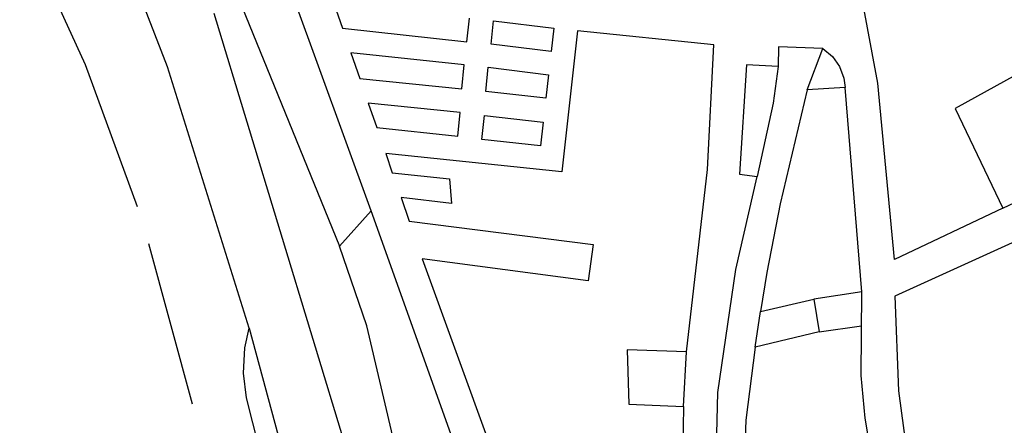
# Model space of a CAD drawing. Header units: millimetres. Extents: x 135944 to 142000, y 454200 to 456692.
# Tile 10 of 185: x 136632 to 136961, y 454966 to 455101. Entities that reach past the tile are written whole.
import ezdxf

# ---------------------------------------------------------------- set-up
doc = ezdxf.new("R2010")
doc.units = ezdxf.units.MM
doc.layers.add('TotaalGBKN2013X$0$Contouren', color=251, linetype='Continuous')

msp = doc.modelspace()

# ---------------------------------------------------------------- linework, layer by layer
at = {"layer": 'TotaalGBKN2013X$0$Contouren'}
for p, q in [((136918.79, 455080.13), (136902.25, 455168.71)), ((136687.45, 455152.32), (136739, 455025.71)), ((136629.77, 455139.28), (136654.1, 455086.32)), ((136749.62, 455037.53), (136721.88, 455113.56)), ((136681.53, 455085.58), (136673.07, 455107.3)), ((136737.11, 455106.72), (136739.97, 455098.45)), ((136697.02, 455103.49), (136758.21, 454902.02)), ((136781.57, 455093.9), (136782.42, 455101.8)), ((136789.63, 455093.11), (136790.48, 455100.93)), ((136790.48, 455100.93), (136810.64, 455098.48)), ((136739.97, 455098.45), (136781.57, 455093.9)), ((136810.64, 455098.48), (136809.68, 455090.62)), ((136818.51, 455097.58), (136813.31, 455050.48)), ((136863.99, 455092.84), (136818.51, 455097.58)), ((136809.68, 455090.62), (136789.63, 455093.11)), ((136861.96, 455051.31), (136863.99, 455092.84)), ((136742.85, 455090.16), (136745.75, 455081.69)), ((136780.66, 455086.21), (136742.85, 455090.16)), ((136885.6, 455092.26), (136885.48, 455085.59)), ((136900.45, 455091.63), (136885.6, 455092.26)), ((136895.19, 455077.86), (136900.45, 455091.63)), ((136900.45, 455091.63), (136903.64, 455088.99)), ((136654.1, 455086.32), (136671.38, 455038.89)), ((136779.82, 455078.23), (136780.66, 455086.21)), ((136874.97, 455086.2), (136872.59, 455049.73)), ((136885.48, 455085.59), (136874.97, 455086.2)), ((136903.64, 455088.99), (136906.05, 455085.62)), ((136708.81, 454998.33), (136681.53, 455085.58)), ((136787.87, 455077.34), (136788.72, 455085.39)), ((136788.72, 455085.39), (136808.8, 455082.89)), ((136808.8, 455082.89), (136807.89, 455075.06)), ((136885.48, 455085.59), (136883.91, 455073.41)), ((136906.05, 455085.62), (136907.49, 455081.74)), ((136965.07, 455082.87), (136944.63, 455071.66)), ((136745.75, 455081.69), (136779.82, 455078.23)), ((136907.49, 455081.74), (136907.89, 455078.67)), ((136924.35, 455021.21), (136918.79, 455080.13)), ((136807.89, 455075.06), (136787.87, 455077.34)), ((136895.19, 455077.86), (136886.17, 455039.82)), ((136907.89, 455078.67), (136895.19, 455077.86)), ((136913.49, 455010.5), (136907.89, 455078.67)), ((136748.64, 455073.39), (136751.46, 455065.26)), ((136779.35, 455070.24), (136748.64, 455073.39)), ((136883.91, 455073.41), (136878.46, 455048.97)), ((136778.58, 455062.43), (136779.35, 455070.24)), ((136944.63, 455071.66), (136960.58, 455038.41)), ((136786.6, 455061.27), (136787.4, 455069.3)), ((136787.4, 455069.3), (136807.07, 455067.08)), ((136807.07, 455067.08), (136806.2, 455059.2)), ((136751.46, 455065.26), (136778.58, 455062.43)), ((136806.2, 455059.2), (136786.6, 455061.27)), ((136813.31, 455050.48), (136754.45, 455056.58)), ((136754.45, 455056.58), (136756.64, 455050.11)), ((136756.64, 455050.11), (136775.72, 455048.13)), ((136854.87, 454990.46), (136861.96, 455051.31)), ((136872.59, 455049.73), (136878.46, 455048.97)), ((136775.72, 455048.13), (136776.42, 455039.94)), ((136871.37, 455017.94), (136878.46, 455048.97)), ((136960.58, 455038.41), (136976.41, 455045.93)), ((136776.42, 455039.94), (136759.6, 455041.94)), ((136759.6, 455041.94), (136762.33, 455033.99)), ((136886.17, 455039.82), (136881.71, 455016.89)), ((136739, 455025.71), (136749.62, 455037.53)), ((136780.62, 454950.59), (136749.62, 455037.53)), ((136960.58, 455038.41), (136924.35, 455021.21)), ((136762.33, 455033.99), (136823.7, 455026.24)), ((136981.36, 455034.85), (136924.52, 455009.04)), ((136689.97, 454972.96), (136675.28, 455026.49)), ((136748.11, 454999.06), (136739, 455025.71)), ((136823.7, 455026.24), (136822.07, 455014.09)), ((136822.07, 455014.09), (136766.57, 455021.43)), ((136766.57, 455021.43), (136802.11, 454924.1)), ((136865.33, 454976.8), (136871.37, 455017.94)), ((136881.71, 455016.89), (136879.58, 455003.89)), ((136913.49, 455010.5), (136897.39, 455008)), ((136913.28, 454982.51), (136913.49, 455010.5)), ((136879.58, 455003.89), (136897.39, 455008)), ((136897.39, 455008), (136899.26, 454997.12)), ((136924.52, 455009.04), (136925.7, 454977.38)), ((136877.89, 454991.96), (136879.58, 455003.89)), ((136707.37, 454991.71), (136708.81, 454998.33)), ((136708.81, 454998.33), (136738.18, 454890.64)), ((136765.99, 454923.13), (136748.11, 454999.06)), ((136899.26, 454997.12), (136877.89, 454991.96)), ((136899.26, 454997.12), (136913.37, 454999.15)), ((136706.91, 454983.35), (136707.37, 454991.71)), ((136854.87, 454990.46), (136835.07, 454991.07)), ((136835.07, 454991.07), (136835.61, 454972.94)), ((136853.94, 454972.21), (136854.87, 454990.46)), ((136877.89, 454991.96), (136874.78, 454967.58)), ((136707.9, 454975.04), (136706.91, 454983.35)), ((136914.54, 454968.26), (136913.28, 454982.51)), ((136925.7, 454977.38), (136928.71, 454954.88)), ((136712.75, 454956.39), (136707.9, 454975.04)), ((136864.89, 454955.64), (136865.33, 454976.8)), ((136835.61, 454972.94), (136853.94, 454972.21)), ((136853.94, 454972.21), (136853.15, 454927.32)), ((136874.78, 454967.58), (136874.11, 454953.18)), ((136917.04, 454954.18), (136914.54, 454968.26))]:
    msp.add_line(p, q, dxfattribs=at)

doc.saveas('drawing.dxf')
